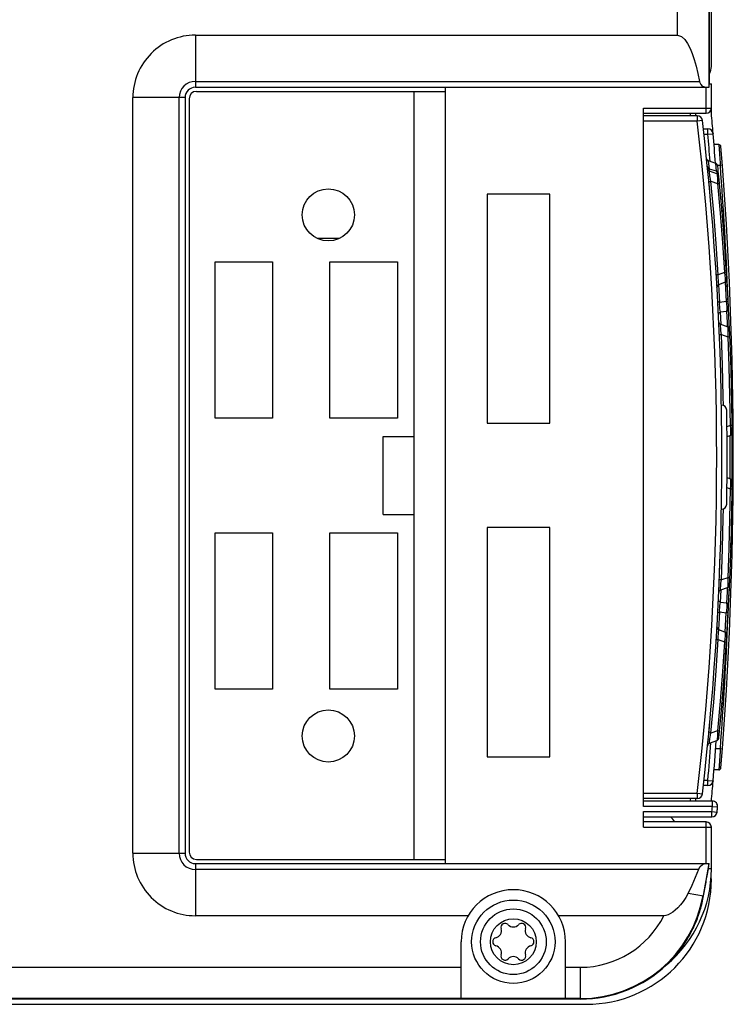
# Model space of a CAD drawing. Extents: x 0 to 594, y 0 to 420.
# Tile 4 of 101: x 257 to 271, y 52 to 70. Entities that reach past the tile are written whole.
import ezdxf

# ---------------------------------------------------------------- set-up
doc = ezdxf.new("R2010")
doc.units = 0
doc.header["$LTSCALE"] = 32.67
doc.layers.get('0').update_dxf_attribs({"linetype": 'CONTINUOUS'})

msp = doc.modelspace()

# ---------------------------------------------------------------- linework, layer by layer
at = {"color": 7, "linetype": 'CONTINUOUS'}
for p, q in [((270.025, 70.159), (270.025, 109.805)), ((270.625, 109.858), (270.625, 69.159)), ((270.636, 109.859), (270.636, 69.225)), ((270.676, 69.559), (270.676, 70.888)), ((260.776, 70.159), (270.025, 70.159)), ((260.776, 70.159), (260.776, 69.159)), ((260.776, 69.271), (270.451, 69.271)), ((270.636, 69.225), (270.676, 69.225)), ((270.636, 69.159), (270.636, 69.225)), ((270.676, 68.659), (270.676, 69.225)), ((260.776, 69.159), (270.636, 69.159)), ((260.796, 69.079), (265.576, 69.079)), ((264.976, 54.339), (264.976, 69.079)), ((265.576, 54.259), (265.576, 69.159)), ((270.576, 68.659), (270.576, 69.159)), ((260.576, 68.959), (259.576, 68.959)), ((259.576, 54.459), (259.576, 68.959)), ((260.463, 54.459), (260.463, 68.959)), ((260.576, 68.959), (260.576, 54.459)), ((260.656, 68.939), (260.656, 54.479)), ((269.376, 68.759), (270.676, 68.759)), ((269.376, 55.357), (269.376, 68.759)), ((269.376, 68.659), (270.576, 68.659)), ((270.404, 68.609), (269.376, 68.609)), ((270.404, 68.609), (270.404, 68.509)), ((270.404, 68.509), (269.376, 68.509)), ((270.504, 68.52), (270.404, 68.509)), ((270.522, 68.359), (270.61, 68.359)), ((270.533, 68.259), (270.61, 68.259)), ((270.61, 68.259), (270.61, 68.359)), ((270.61, 68.259), (270.709, 68.267)), ((270.709, 68.273), (270.709, 68.267)), ((270.712, 68.235), (270.712, 68.234)), ((270.82, 68.059), (270.726, 68.059)), ((270.827, 67.951), (270.828, 67.939)), ((270.83, 67.919), (270.831, 67.904)), ((270.831, 67.904), (270.832, 67.89)), ((270.832, 67.89), (270.833, 67.875)), ((270.833, 67.875), (270.834, 67.859)), ((270.834, 67.859), (270.835, 67.843)), ((270.835, 67.843), (270.836, 67.827)), ((270.583, 67.795), (270.583, 67.796)), ((270.583, 67.794), (270.583, 67.795)), ((270.583, 67.795), (270.583, 67.795)), ((270.583, 67.793), (270.583, 67.794)), ((270.583, 67.794), (270.583, 67.794)), ((270.76, 67.696), (270.622, 67.746)), ((270.638, 67.587), (270.622, 67.746)), ((270.774, 67.55), (270.76, 67.696)), ((270.848, 67.659), (270.796, 67.659)), ((270.836, 67.827), (270.837, 67.81)), ((270.837, 67.81), (270.839, 67.793)), ((270.839, 67.793), (270.84, 67.776)), ((270.84, 67.776), (270.841, 67.758)), ((270.841, 67.758), (270.843, 67.731)), ((270.843, 67.731), (270.844, 67.713)), ((270.844, 67.713), (270.845, 67.695)), ((270.845, 67.695), (270.846, 67.677)), ((270.846, 67.677), (270.848, 67.659)), ((270.888, 67.662), (270.848, 67.659)), ((270.601, 67.62), (270.601, 67.62)), ((270.604, 67.592), (270.603, 67.596)), ((270.604, 67.592), (270.603, 67.596)), ((270.604, 67.59), (270.604, 67.592)), ((270.606, 67.562), (270.607, 67.562)), ((270.617, 67.467), (270.616, 67.469)), ((270.617, 67.467), (270.616, 67.469)), ((270.616, 67.469), (270.616, 67.469)), ((270.774, 67.55), (270.638, 67.587)), ((270.642, 67.546), (270.639, 67.547)), ((270.774, 67.55), (270.781, 67.528)), ((270.78, 67.496), (270.78, 67.496)), ((270.781, 67.528), (270.784, 67.493)), ((270.802, 67.482), (270.8, 67.483)), ((270.625, 67.372), (270.624, 67.383)), ((270.625, 67.37), (270.625, 67.372)), ((270.625, 67.37), (270.625, 67.372)), ((270.627, 67.355), (270.626, 67.361)), ((270.627, 67.352), (270.666, 67.356)), ((270.627, 67.352), (270.627, 67.355)), ((270.629, 67.327), (270.629, 67.335)), ((270.63, 67.319), (270.629, 67.328)), ((270.631, 67.31), (270.63, 67.319)), ((270.632, 67.301), (270.631, 67.31)), ((270.633, 67.291), (270.632, 67.301)), ((270.634, 67.281), (270.633, 67.291)), ((270.635, 67.27), (270.634, 67.281)), ((270.636, 67.259), (270.635, 67.27)), ((270.666, 67.356), (270.792, 67.31)), ((270.792, 67.31), (270.831, 67.314)), ((267.576, 67.109), (266.376, 67.109)), ((266.376, 67.109), (266.376, 62.709)), ((267.576, 62.709), (267.576, 67.109)), ((270.637, 67.248), (270.636, 67.259)), ((270.638, 67.23), (270.637, 67.248)), ((270.639, 67.218), (270.638, 67.23)), ((270.641, 67.2), (270.639, 67.218)), ((270.644, 67.168), (270.641, 67.2)), ((270.647, 67.142), (270.644, 67.168)), ((270.648, 67.123), (270.647, 67.142)), ((270.877, 66.799), (270.877, 66.799)), ((270.882, 66.745), (270.877, 66.799)), ((263.531, 66.259), (263.12, 66.259)), ((261.156, 65.809), (262.256, 65.809)), ((261.156, 62.809), (261.156, 65.809)), ((262.256, 65.809), (262.256, 62.809)), ((263.356, 65.809), (264.656, 65.809)), ((263.356, 62.809), (263.356, 65.809)), ((264.656, 65.809), (264.656, 62.809)), ((270.926, 65.604), (270.808, 65.561)), ((270.966, 65.607), (270.926, 65.604)), ((270.969, 65.552), (270.968, 65.574)), ((270.808, 65.561), (270.768, 65.559)), ((270.77, 65.519), (270.771, 65.519)), ((270.822, 65.374), (270.934, 65.415)), ((270.939, 65.417), (270.96, 65.045)), ((270.956, 65.429), (270.957, 65.43)), ((270.965, 65.44), (270.966, 65.442)), ((270.972, 65.502), (270.97, 65.537)), ((270.97, 65.45), (270.971, 65.452)), ((270.971, 65.454), (270.972, 65.456)), ((270.973, 65.494), (270.972, 65.501)), ((270.972, 65.458), (270.973, 65.46)), ((270.98, 65.378), (270.974, 65.475)), ((270.974, 65.473), (270.974, 65.475)), ((270.974, 65.469), (270.974, 65.471)), ((270.987, 65.25), (270.979, 65.393)), ((270.783, 65.317), (270.783, 65.317)), ((270.783, 65.315), (270.783, 65.316)), ((270.783, 65.316), (270.783, 65.316)), ((270.783, 65.316), (270.783, 65.316)), ((270.783, 65.315), (270.783, 65.315)), ((270.783, 65.315), (270.783, 65.315)), ((270.837, 65.029), (270.817, 65.371)), ((270.995, 65.114), (270.985, 65.288)), ((270.96, 65.045), (270.837, 65.029)), ((270.993, 65.146), (270.993, 65.145)), ((270.993, 65.145), (270.993, 65.14)), ((271, 65.017), (270.994, 65.126)), ((270.999, 65.027), (270.999, 65.042)), ((270.85, 64.846), (270.966, 64.86)), ((270.862, 64.604), (270.85, 64.846)), ((270.811, 64.795), (270.811, 64.795)), ((270.817, 64.659), (270.817, 64.659)), ((270.818, 64.653), (270.818, 64.655)), ((270.818, 64.653), (270.818, 64.653)), ((270.818, 64.651), (270.818, 64.652)), ((270.82, 64.645), (270.819, 64.646)), ((270.821, 64.641), (270.821, 64.641)), ((270.822, 64.639), (270.821, 64.64)), ((270.825, 64.632), (270.825, 64.633)), ((270.826, 64.63), (270.826, 64.631)), ((270.83, 64.625), (270.829, 64.626)), ((271.02, 64.617), (271.016, 64.693)), ((270.825, 64.484), (270.825, 64.484)), ((270.846, 64.611), (270.844, 64.612)), ((270.857, 64.605), (270.855, 64.606)), ((270.985, 64.559), (270.857, 64.605)), ((270.986, 64.558), (270.985, 64.559)), ((271.026, 64.47), (271.02, 64.617)), ((270.828, 64.415), (270.868, 64.416)), ((270.868, 64.416), (270.991, 64.371)), ((270.991, 64.371), (271.03, 64.373)), ((271.048, 63.874), (271.048, 63.874)), ((270.852, 63.757), (270.852, 63.752)), ((270.871, 63.059), (270.869, 63.059)), ((262.256, 62.809), (261.156, 62.809)), ((264.656, 62.809), (263.356, 62.809)), ((266.376, 62.709), (267.576, 62.709)), ((271.035, 62.665), (270.975, 62.643)), ((271.075, 62.666), (271.035, 62.665)), ((264.376, 62.459), (264.976, 62.459)), ((264.376, 60.959), (264.376, 62.459)), ((270.976, 62.455), (271.036, 62.477)), ((271.038, 62.201), (271.037, 62.477)), ((271.076, 62.532), (271.076, 62.534)), ((271.036, 61.641), (270.976, 61.663)), ((271.038, 61.64), (271.036, 61.641)), ((270.975, 61.475), (271.035, 61.453)), ((271.035, 61.453), (271.075, 61.452)), ((270.869, 61.059), (270.871, 61.059)), ((264.376, 60.959), (264.976, 60.959)), ((270.865, 60.849), (270.865, 60.853)), ((267.576, 60.709), (266.376, 60.709)), ((266.376, 60.709), (266.376, 56.309)), ((267.576, 56.309), (267.576, 60.709)), ((261.156, 60.609), (262.256, 60.609)), ((261.156, 57.609), (261.156, 60.609)), ((262.256, 60.609), (262.256, 57.609)), ((263.356, 60.609), (264.656, 60.609)), ((263.356, 57.609), (263.356, 60.609)), ((264.656, 60.609), (264.656, 57.609)), ((271.051, 60.336), (271.056, 60.5)), ((271.051, 60.314), (271.051, 60.336)), ((271.048, 60.243), (271.048, 60.244)), ((270.991, 59.746), (270.868, 59.702)), ((271.03, 59.745), (270.991, 59.746)), ((270.825, 59.634), (270.825, 59.634)), ((270.868, 59.702), (270.828, 59.703)), ((270.857, 59.513), (270.985, 59.559)), ((271.012, 59.34), (271.021, 59.542)), ((271.021, 59.542), (271.026, 59.647)), ((270.817, 59.459), (270.818, 59.463)), ((270.817, 59.459), (270.817, 59.459)), ((270.817, 59.459), (270.817, 59.459)), ((270.818, 59.465), (270.818, 59.465)), ((270.833, 59.497), (270.834, 59.498)), ((270.841, 59.504), (270.842, 59.505)), ((270.85, 59.271), (270.862, 59.514)), ((271.005, 59.208), (271.012, 59.34)), ((270.966, 59.257), (270.85, 59.271)), ((270.817, 58.747), (270.837, 59.089)), ((270.837, 59.089), (270.96, 59.073)), ((270.939, 58.701), (270.96, 59.073)), ((270.987, 58.868), (270.994, 58.991)), ((270.993, 58.969), (271, 59.101)), ((270.994, 58.978), (270.993, 58.973)), ((270.994, 58.984), (270.994, 58.979)), ((270.994, 58.979), (270.994, 58.978)), ((270.783, 58.802), (270.783, 58.803)), ((270.783, 58.803), (270.783, 58.803)), ((270.783, 58.803), (270.783, 58.803)), ((270.783, 58.802), (270.783, 58.802)), ((270.783, 58.802), (270.783, 58.802)), ((270.79, 58.934), (270.79, 58.93)), ((270.974, 58.643), (270.982, 58.777)), ((270.98, 58.739), (270.988, 58.883)), ((270.77, 58.599), (270.771, 58.599)), ((270.809, 58.75), (270.807, 58.752)), ((270.934, 58.703), (270.822, 58.744)), ((270.957, 58.688), (270.956, 58.69)), ((270.959, 58.686), (270.957, 58.688)), ((270.768, 58.559), (270.808, 58.557)), ((270.808, 58.557), (270.926, 58.514)), ((270.926, 58.514), (270.966, 58.511)), ((262.256, 57.609), (261.156, 57.609)), ((264.656, 57.609), (263.356, 57.609)), ((270.877, 57.319), (270.882, 57.373)), ((270.636, 56.864), (270.638, 56.881)), ((270.638, 56.881), (270.639, 56.893)), ((270.639, 56.893), (270.641, 56.912)), ((270.641, 56.912), (270.642, 56.931)), ((270.642, 56.931), (270.646, 56.97)), ((270.646, 56.97), (270.647, 56.983)), ((270.647, 56.983), (270.648, 56.995)), ((270.625, 56.744), (270.625, 56.748)), ((270.666, 56.762), (270.627, 56.766)), ((270.629, 56.786), (270.63, 56.794)), ((270.63, 56.803), (270.631, 56.812)), ((270.63, 56.794), (270.63, 56.803)), ((270.631, 56.812), (270.632, 56.822)), ((270.632, 56.822), (270.633, 56.832)), ((270.633, 56.832), (270.634, 56.842)), ((270.634, 56.842), (270.635, 56.853)), ((270.635, 56.853), (270.636, 56.864)), ((270.792, 56.808), (270.666, 56.762)), ((270.831, 56.804), (270.792, 56.808)), ((270.606, 56.547), (270.606, 56.546)), ((270.616, 56.649), (270.615, 56.641)), ((270.615, 56.643), (270.615, 56.644)), ((270.615, 56.642), (270.615, 56.643)), ((270.615, 56.641), (270.615, 56.642)), ((270.615, 56.641), (270.615, 56.642)), ((270.615, 56.642), (270.615, 56.642)), ((270.616, 56.649), (270.617, 56.651)), ((270.616, 56.648), (270.616, 56.649)), ((270.642, 56.572), (270.78, 56.622)), ((270.799, 56.633), (270.8, 56.634)), ((270.848, 56.459), (270.758, 56.459)), ((270.838, 56.316), (270.837, 56.299)), ((270.839, 56.333), (270.838, 56.316)), ((270.841, 56.36), (270.839, 56.333)), ((270.842, 56.377), (270.841, 56.36)), ((270.843, 56.395), (270.842, 56.377)), ((270.845, 56.413), (270.843, 56.395)), ((270.847, 56.441), (270.845, 56.413)), ((270.848, 56.459), (270.847, 56.441)), ((270.888, 56.456), (270.848, 56.459)), ((266.376, 56.309), (267.576, 56.309)), ((270.83, 56.199), (270.829, 56.186)), ((270.831, 56.213), (270.83, 56.199)), ((270.834, 56.251), (270.832, 56.236)), ((270.835, 56.267), (270.834, 56.251)), ((270.836, 56.283), (270.835, 56.267)), ((270.837, 56.299), (270.836, 56.283)), ((270.82, 56.059), (270.727, 56.059)), ((270.82, 56.061), (270.82, 56.059)), ((270.61, 55.757), (270.522, 55.757)), ((270.61, 55.857), (270.533, 55.857)), ((270.61, 55.857), (270.709, 55.849)), ((270.61, 55.757), (270.61, 55.857)), ((270.709, 55.849), (270.709, 55.843)), ((270.712, 55.882), (270.712, 55.88)), ((270.404, 55.607), (269.376, 55.607)), ((270.503, 55.595), (270.404, 55.607)), ((270.404, 55.607), (270.404, 55.507)), ((270.404, 55.507), (269.376, 55.507)), ((270.697, 55.457), (269.376, 55.457)), ((270.697, 55.357), (270.697, 55.457)), ((270.697, 55.357), (269.376, 55.357)), ((269.376, 55.259), (270.686, 55.259)), ((269.376, 54.959), (269.376, 55.259)), ((270.686, 55.259), (270.786, 55.248)), ((270.686, 55.159), (270.686, 55.259)), ((270.697, 55.357), (270.796, 55.346)), ((270.786, 55.248), (270.796, 55.346)), ((269.376, 55.159), (270.686, 55.159)), ((270.576, 55.059), (269.376, 55.059)), ((270.576, 54.259), (270.576, 55.059)), ((269.376, 54.959), (270.676, 54.959)), ((270.676, 54.159), (270.676, 54.959)), ((259.576, 54.459), (260.576, 54.459)), ((260.776, 54.259), (270.636, 54.259)), ((260.776, 54.259), (260.776, 53.259)), ((260.796, 54.339), (265.576, 54.339)), ((270.625, 54.259), (270.517, 53.644)), ((270.618, 54.159), (270.636, 54.259)), ((270.429, 54.146), (260.776, 54.146)), ((270.595, 54.025), (270.618, 54.159)), ((270.676, 54.159), (270.618, 54.159)), ((270.578, 53.933), (270.595, 54.025)), ((270.232, 53.694), (270.527, 53.642)), ((266.01, 53.259), (260.776, 53.259)), ((269.764, 53.259), (267.742, 53.259)), ((265.876, 51.67), (265.876, 52.759)), ((267.876, 51.669), (267.876, 52.759)), ((269.841, 52.34), (269.856, 52.355)), ((269.856, 52.355), (269.866, 52.365)), ((269.866, 52.365), (269.875, 52.374)), ((269.875, 52.374), (269.886, 52.386)), ((269.886, 52.386), (269.899, 52.4)), ((255.23, 52.269), (265.876, 52.269)), ((267.876, 52.269), (268.164, 52.269)), ((268.164, 51.659), (268.164, 52.269)), ((269.837, 52.336), (269.838, 52.337)), ((269.837, 52.336), (269.837, 52.336)), ((269.838, 52.337), (269.841, 52.34)), ((265.876, 51.67), (243.376, 51.67)), ((268.164, 51.659), (255.376, 51.659)), ((267.876, 51.669), (265.876, 51.669)), ((268.164, 51.67), (267.876, 51.67)), ((243.976, 51.559), (268.276, 51.559))]:
    msp.add_line(p, q, dxfattribs=at)
for points in [[(270.025, 70.159), (270.104, 70.135), (270.165, 70.075), (270.221, 69.995), (270.268, 69.904), (270.308, 69.804), (270.347, 69.69), (270.384, 69.564), (270.419, 69.424), (270.451, 69.271)], [(270.553, 69.159), (270.511, 69.176), (270.474, 69.217), (270.451, 69.271)], [(270.82, 68.059), (270.82, 68.056), (270.82, 68.055), (270.82, 68.054), (270.82, 68.052), (270.82, 68.051), (270.821, 68.049), (270.821, 68.046), (270.821, 68.044)], [(270.821, 68.044), (270.821, 68.039), (270.821, 68.036), (270.822, 68.033), (270.822, 68.029)], [(270.822, 68.029), (270.822, 68.022), (270.823, 68.018), (270.823, 68.014)], [(270.823, 68.014), (270.824, 68.005), (270.824, 68.001)], [(270.824, 68.001), (270.825, 67.991), (270.825, 67.986)], [(270.825, 67.986), (270.826, 67.975), (270.826, 67.969)], [(270.826, 67.969), (270.827, 67.958), (270.827, 67.951)], [(270.828, 67.939), (270.829, 67.925), (270.83, 67.919)], [(270.583, 67.795), (270.583, 67.795), (270.583, 67.795)], [(270.622, 67.746), (270.621, 67.746), (270.619, 67.747), (270.618, 67.748), (270.616, 67.749), (270.615, 67.749), (270.614, 67.75), (270.612, 67.751), (270.611, 67.751), (270.61, 67.752), (270.609, 67.753), (270.608, 67.754), (270.607, 67.754), (270.606, 67.755), (270.605, 67.756), (270.604, 67.757), (270.603, 67.758), (270.602, 67.758), (270.601, 67.759), (270.6, 67.76), (270.599, 67.761), (270.599, 67.762), (270.598, 67.762), (270.597, 67.763), (270.597, 67.764), (270.596, 67.764), (270.596, 67.765), (270.595, 67.766), (270.595, 67.767), (270.594, 67.767), (270.594, 67.768), (270.593, 67.768), (270.593, 67.769), (270.592, 67.77), (270.592, 67.77), (270.592, 67.771), (270.591, 67.772), (270.591, 67.772), (270.591, 67.773), (270.59, 67.773), (270.59, 67.774), (270.59, 67.774), (270.589, 67.775), (270.589, 67.776), (270.589, 67.776), (270.588, 67.777), (270.588, 67.777), (270.588, 67.778), (270.588, 67.778), (270.587, 67.779), (270.587, 67.779), (270.587, 67.78), (270.587, 67.78), (270.587, 67.781), (270.586, 67.781), (270.586, 67.782), (270.586, 67.782), (270.586, 67.783), (270.586, 67.783), (270.586, 67.784), (270.585, 67.784), (270.585, 67.785), (270.585, 67.785), (270.585, 67.786), (270.585, 67.786), (270.585, 67.787), (270.585, 67.787), (270.585, 67.787), (270.584, 67.788), (270.584, 67.788), (270.584, 67.789), (270.584, 67.789), (270.584, 67.789), (270.584, 67.79), (270.584, 67.79), (270.584, 67.791), (270.584, 67.791), (270.584, 67.791), (270.584, 67.792), (270.584, 67.792), (270.584, 67.792), (270.583, 67.793), (270.583, 67.793), (270.583, 67.793), (270.583, 67.793)], [(270.799, 67.645), (270.799, 67.647), (270.799, 67.648), (270.799, 67.649), (270.799, 67.651), (270.798, 67.652), (270.798, 67.654), (270.798, 67.655), (270.797, 67.657), (270.797, 67.658), (270.796, 67.66), (270.795, 67.662), (270.795, 67.663), (270.794, 67.665), (270.793, 67.667), (270.792, 67.669), (270.791, 67.671), (270.79, 67.672), (270.789, 67.674), (270.787, 67.676), (270.786, 67.678), (270.784, 67.679), (270.783, 67.681), (270.781, 67.682), (270.78, 67.684), (270.778, 67.685), (270.777, 67.687), (270.775, 67.688), (270.773, 67.689), (270.771, 67.69), (270.769, 67.692), (270.767, 67.693), (270.765, 67.694), (270.763, 67.695), (270.761, 67.695), (270.76, 67.696)], [(270.638, 67.587), (270.619, 67.598), (270.605, 67.616), (270.599, 67.636)], [(270.604, 67.592), (270.604, 67.592), (270.604, 67.592)], [(270.604, 67.59), (270.604, 67.59), (270.604, 67.59), (270.604, 67.591), (270.604, 67.591)], [(270.61, 67.574), (270.609, 67.576), (270.608, 67.578), (270.607, 67.58), (270.607, 67.582), (270.606, 67.584), (270.605, 67.586), (270.605, 67.588), (270.604, 67.59)], [(270.605, 67.587), (270.605, 67.588), (270.605, 67.588), (270.604, 67.589)], [(270.605, 67.585), (270.605, 67.585), (270.605, 67.586), (270.605, 67.586), (270.605, 67.587)], [(270.606, 67.583), (270.606, 67.583), (270.606, 67.584), (270.606, 67.584)], [(270.607, 67.581), (270.607, 67.581), (270.606, 67.582), (270.606, 67.582)], [(270.609, 67.577), (270.608, 67.578), (270.608, 67.578), (270.608, 67.579), (270.608, 67.579), (270.607, 67.58), (270.607, 67.58)], [(270.609, 67.575), (270.609, 67.576), (270.609, 67.576)], [(270.613, 67.57), (270.612, 67.57), (270.612, 67.571), (270.611, 67.572), (270.611, 67.572), (270.611, 67.573), (270.61, 67.573), (270.61, 67.574), (270.61, 67.575)], [(270.624, 67.557), (270.622, 67.558), (270.621, 67.56), (270.619, 67.561), (270.618, 67.563), (270.616, 67.565), (270.615, 67.566), (270.614, 67.568), (270.612, 67.57), (270.611, 67.572), (270.61, 67.574)], [(270.614, 67.568), (270.614, 67.568), (270.613, 67.569)], [(270.624, 67.557), (270.623, 67.557), (270.622, 67.558), (270.621, 67.559), (270.621, 67.56), (270.62, 67.561), (270.619, 67.561), (270.618, 67.562), (270.618, 67.563), (270.617, 67.564), (270.616, 67.565), (270.616, 67.565), (270.615, 67.566), (270.615, 67.567)], [(270.639, 67.547), (270.639, 67.547), (270.637, 67.548), (270.635, 67.549), (270.633, 67.55), (270.631, 67.552), (270.629, 67.553), (270.627, 67.554), (270.626, 67.555), (270.624, 67.557)], [(270.627, 67.554), (270.626, 67.555), (270.625, 67.556)], [(270.631, 67.551), (270.63, 67.552), (270.629, 67.553)], [(270.642, 67.546), (270.641, 67.547), (270.639, 67.547), (270.637, 67.548), (270.636, 67.549), (270.634, 67.55), (270.633, 67.551)], [(270.638, 67.548), (270.637, 67.557), (270.636, 67.57), (270.637, 67.581), (270.638, 67.587)], [(270.666, 67.356), (270.659, 67.395), (270.653, 67.429), (270.648, 67.46), (270.644, 67.486), (270.641, 67.507), (270.64, 67.524), (270.639, 67.537), (270.64, 67.544), (270.642, 67.546)], [(270.8, 67.483), (270.799, 67.485), (270.797, 67.486), (270.795, 67.488), (270.793, 67.489), (270.792, 67.49), (270.79, 67.491), (270.788, 67.492), (270.786, 67.493), (270.784, 67.494), (270.782, 67.495), (270.78, 67.496), (270.642, 67.546)], [(270.814, 67.501), (270.807, 67.522), (270.794, 67.539), (270.774, 67.55)], [(270.78, 67.496), (270.785, 67.485), (270.788, 67.459), (270.791, 67.419), (270.792, 67.368), (270.792, 67.31)], [(270.8, 67.483), (270.799, 67.485), (270.797, 67.486), (270.795, 67.488), (270.793, 67.489), (270.792, 67.49), (270.79, 67.491), (270.788, 67.492), (270.786, 67.493), (270.784, 67.494), (270.782, 67.495)], [(270.813, 67.466), (270.812, 67.468), (270.811, 67.47), (270.81, 67.472), (270.809, 67.474), (270.807, 67.475), (270.806, 67.477), (270.805, 67.479), (270.803, 67.48), (270.802, 67.482), (270.8, 67.483)], [(270.809, 67.474), (270.807, 67.475), (270.806, 67.477), (270.805, 67.479), (270.803, 67.48)], [(270.813, 67.466), (270.812, 67.468), (270.811, 67.47), (270.81, 67.472)], [(270.815, 67.462), (270.814, 67.464), (270.813, 67.466)], [(270.819, 67.445), (270.819, 67.448), (270.818, 67.45), (270.818, 67.452), (270.817, 67.454), (270.817, 67.456), (270.816, 67.458), (270.816, 67.46), (270.815, 67.462), (270.814, 67.464), (270.813, 67.466)], [(270.818, 67.452), (270.817, 67.454), (270.817, 67.456), (270.816, 67.458), (270.816, 67.46)], [(270.626, 67.361), (270.626, 67.364), (270.626, 67.366), (270.625, 67.37)], [(270.626, 67.364), (270.626, 67.366), (270.625, 67.368)], [(270.628, 67.346), (270.627, 67.349), (270.627, 67.352), (270.627, 67.355)], [(270.629, 67.335), (270.628, 67.339), (270.628, 67.346)], [(270.808, 65.561), (270.767, 66.16), (270.72, 66.758), (270.666, 67.356)], [(270.792, 67.31), (270.843, 66.742), (270.887, 66.173), (270.926, 65.604)], [(270.819, 67.445), (270.819, 67.448), (270.818, 67.45)], [(270.926, 65.604), (270.933, 65.546), (270.938, 65.494), (270.94, 65.453), (270.939, 65.426), (270.934, 65.415)], [(270.822, 65.374), (270.817, 65.382), (270.813, 65.408), (270.81, 65.45), (270.808, 65.501), (270.808, 65.561)], [(270.934, 65.415), (270.936, 65.416), (270.938, 65.416), (270.94, 65.417), (270.942, 65.418), (270.944, 65.419), (270.946, 65.42), (270.947, 65.422), (270.949, 65.423), (270.951, 65.424), (270.953, 65.425), (270.954, 65.427), (270.956, 65.428)], [(270.956, 65.428), (270.957, 65.43), (270.959, 65.431), (270.96, 65.433), (270.961, 65.435), (270.963, 65.436), (270.964, 65.438), (270.965, 65.44)], [(270.959, 65.431), (270.96, 65.433), (270.961, 65.435), (270.963, 65.436), (270.964, 65.438)], [(270.966, 65.442), (270.967, 65.444), (270.968, 65.446), (270.969, 65.448), (270.97, 65.45)], [(270.97, 65.45), (270.971, 65.452), (270.971, 65.454), (270.972, 65.456), (270.972, 65.458), (270.973, 65.46), (270.973, 65.462), (270.974, 65.464), (270.974, 65.466), (270.974, 65.469), (270.974, 65.471), (270.974, 65.473), (270.974, 65.475)], [(270.973, 65.462), (270.974, 65.464), (270.974, 65.466)], [(270.783, 65.316), (270.783, 65.316), (270.783, 65.317), (270.783, 65.317), (270.783, 65.318), (270.783, 65.318), (270.783, 65.318), (270.783, 65.319), (270.783, 65.319), (270.783, 65.32), (270.783, 65.32), (270.783, 65.321), (270.783, 65.321), (270.783, 65.321), (270.783, 65.322), (270.783, 65.322), (270.783, 65.323), (270.783, 65.323), (270.783, 65.324), (270.783, 65.324), (270.783, 65.325), (270.783, 65.325), (270.783, 65.326), (270.784, 65.326), (270.784, 65.327), (270.784, 65.327), (270.784, 65.328), (270.784, 65.329), (270.784, 65.329), (270.784, 65.33), (270.784, 65.33), (270.784, 65.331), (270.784, 65.331), (270.785, 65.332), (270.785, 65.332), (270.785, 65.333), (270.785, 65.334), (270.785, 65.334), (270.785, 65.335), (270.786, 65.335), (270.786, 65.336), (270.786, 65.337), (270.786, 65.337), (270.786, 65.338), (270.787, 65.339), (270.787, 65.339), (270.787, 65.34), (270.787, 65.341), (270.788, 65.341), (270.788, 65.342), (270.788, 65.343), (270.789, 65.343), (270.789, 65.344), (270.789, 65.345), (270.79, 65.345), (270.79, 65.346), (270.79, 65.347), (270.791, 65.348), (270.791, 65.348), (270.792, 65.349), (270.792, 65.35), (270.793, 65.351), (270.793, 65.352), (270.794, 65.352), (270.795, 65.353), (270.795, 65.354), (270.796, 65.355), (270.797, 65.356), (270.798, 65.357), (270.798, 65.358), (270.799, 65.359), (270.8, 65.36), (270.801, 65.361), (270.802, 65.362), (270.803, 65.363), (270.805, 65.364), (270.806, 65.365), (270.807, 65.366), (270.809, 65.367), (270.81, 65.368), (270.812, 65.369), (270.813, 65.37), (270.815, 65.371), (270.817, 65.372), (270.819, 65.373), (270.821, 65.374), (270.822, 65.374)], [(270.837, 65.029), (270.817, 65.034), (270.803, 65.044), (270.798, 65.056)], [(270.85, 64.846), (270.843, 64.875), (270.839, 64.91), (270.836, 64.95), (270.835, 64.99), (270.837, 65.029)], [(271, 65.017), (270.995, 65.029), (270.981, 65.039), (270.96, 65.045)], [(270.96, 65.045), (270.967, 64.995), (270.971, 64.944), (270.97, 64.897), (270.966, 64.86)], [(270.811, 64.795), (270.815, 64.816), (270.829, 64.834), (270.85, 64.846)], [(270.966, 64.86), (270.987, 64.872), (271.001, 64.89), (271.005, 64.912)], [(270.966, 64.86), (270.976, 64.641), (270.98, 64.56)], [(270.844, 64.612), (270.842, 64.613), (270.84, 64.614), (270.838, 64.616), (270.837, 64.617), (270.835, 64.619), (270.834, 64.62), (270.832, 64.622), (270.831, 64.624), (270.83, 64.625), (270.828, 64.627), (270.827, 64.629), (270.826, 64.631), (270.825, 64.633), (270.824, 64.634), (270.823, 64.636), (270.822, 64.638), (270.822, 64.639), (270.821, 64.641), (270.82, 64.643), (270.82, 64.644), (270.819, 64.646), (270.819, 64.647), (270.819, 64.649), (270.818, 64.65), (270.818, 64.651), (270.818, 64.653)], [(270.818, 64.652), (270.818, 64.653), (270.818, 64.653)], [(270.819, 64.65), (270.818, 64.65), (270.818, 64.651)], [(270.819, 64.647), (270.819, 64.647), (270.819, 64.648), (270.819, 64.649), (270.819, 64.649)], [(270.821, 64.642), (270.82, 64.643), (270.82, 64.643), (270.82, 64.644), (270.82, 64.645)], [(270.824, 64.634), (270.824, 64.635), (270.823, 64.635), (270.823, 64.636), (270.823, 64.637), (270.822, 64.638), (270.822, 64.638)], [(270.828, 64.627), (270.828, 64.628), (270.827, 64.629), (270.827, 64.63)], [(270.832, 64.622), (270.831, 64.623), (270.831, 64.624)], [(270.842, 64.613), (270.841, 64.614), (270.839, 64.615), (270.838, 64.616), (270.837, 64.617), (270.835, 64.619), (270.834, 64.62), (270.833, 64.621)], [(270.857, 64.605), (270.855, 64.606), (270.853, 64.607), (270.851, 64.608), (270.849, 64.609), (270.847, 64.61), (270.846, 64.611), (270.844, 64.612)], [(270.868, 64.416), (270.86, 64.481), (270.855, 64.534), (270.852, 64.574), (270.853, 64.598), (270.857, 64.605)], [(270.988, 64.557), (270.986, 64.558), (270.985, 64.559)], [(270.985, 64.559), (270.99, 64.548), (270.993, 64.521), (270.994, 64.48), (270.993, 64.429), (270.991, 64.371)], [(271.006, 64.545), (271.005, 64.547), (271.003, 64.548), (271.001, 64.55), (271, 64.551), (270.998, 64.552), (270.996, 64.553), (270.994, 64.554), (270.992, 64.555), (270.99, 64.556), (270.988, 64.557)], [(271.005, 64.547), (271.003, 64.548), (271.001, 64.55), (271, 64.551), (270.998, 64.552), (270.996, 64.553), (270.994, 64.554), (270.992, 64.555)], [(271.016, 64.534), (271.015, 64.535), (271.013, 64.537), (271.012, 64.539), (271.011, 64.541), (271.009, 64.542), (271.008, 64.544), (271.006, 64.545)], [(271.02, 64.526), (271.019, 64.528), (271.018, 64.53), (271.017, 64.532), (271.016, 64.534), (271.015, 64.535), (271.013, 64.537), (271.012, 64.539), (271.011, 64.541), (271.009, 64.542), (271.008, 64.544), (271.006, 64.545)], [(271.019, 64.528), (271.018, 64.53), (271.017, 64.532)], [(271.023, 64.518), (271.022, 64.52), (271.021, 64.522), (271.021, 64.524), (271.02, 64.526)], [(271.025, 64.505), (271.024, 64.507), (271.024, 64.509), (271.024, 64.511), (271.024, 64.513), (271.023, 64.515), (271.023, 64.518), (271.022, 64.52), (271.021, 64.522), (271.021, 64.524), (271.02, 64.526)], [(271.024, 64.511), (271.024, 64.513), (271.023, 64.515)], [(271.025, 64.505), (271.024, 64.507), (271.024, 64.509)], [(270.908, 63.052), (270.905, 63.22), (270.89, 63.818), (270.868, 64.416)], [(270.991, 64.371), (271.011, 63.803), (271.026, 63.234), (271.035, 62.665)], [(271.035, 62.665), (271.04, 62.606), (271.043, 62.555), (271.043, 62.514), (271.041, 62.488), (271.036, 62.477)], [(271.036, 62.477), (271.038, 62.478), (271.04, 62.478), (271.042, 62.479), (271.044, 62.48), (271.046, 62.481), (271.048, 62.483), (271.049, 62.484), (271.051, 62.485), (271.053, 62.486), (271.055, 62.488), (271.056, 62.489)], [(271.056, 62.489), (271.058, 62.491), (271.059, 62.492), (271.061, 62.494), (271.062, 62.496), (271.064, 62.497)], [(271.057, 62.49), (271.058, 62.491), (271.059, 62.492), (271.061, 62.494), (271.062, 62.496), (271.064, 62.497), (271.065, 62.499)], [(271.065, 62.499), (271.066, 62.501), (271.067, 62.503)], [(271.067, 62.503), (271.068, 62.505), (271.069, 62.507), (271.07, 62.508)], [(271.07, 62.508), (271.071, 62.51), (271.072, 62.513), (271.073, 62.515), (271.073, 62.517), (271.074, 62.519), (271.074, 62.521), (271.075, 62.523), (271.075, 62.525), (271.075, 62.527), (271.076, 62.53), (271.076, 62.532), (271.076, 62.534)], [(271.071, 62.51), (271.072, 62.513), (271.073, 62.515), (271.073, 62.517), (271.074, 62.519)], [(271.075, 62.523), (271.075, 62.525), (271.075, 62.527), (271.076, 62.53)], [(271.037, 61.641), (271.038, 61.913), (271.038, 62.201)], [(271.036, 61.641), (271.041, 61.63), (271.043, 61.603), (271.043, 61.562), (271.04, 61.51), (271.035, 61.453)], [(271.058, 61.627), (271.056, 61.629), (271.055, 61.63), (271.053, 61.632), (271.051, 61.633), (271.049, 61.634), (271.048, 61.635), (271.046, 61.636), (271.044, 61.637), (271.042, 61.638), (271.04, 61.639), (271.038, 61.64), (271.036, 61.641)], [(271.049, 61.634), (271.048, 61.635), (271.046, 61.636), (271.044, 61.637), (271.042, 61.638), (271.04, 61.639)], [(271.058, 61.627), (271.056, 61.629), (271.055, 61.63), (271.053, 61.632), (271.051, 61.633)], [(271.071, 61.607), (271.07, 61.609), (271.069, 61.611), (271.068, 61.613), (271.067, 61.615), (271.066, 61.617), (271.065, 61.619), (271.064, 61.621), (271.062, 61.622), (271.061, 61.624), (271.059, 61.626), (271.058, 61.627)], [(271.066, 61.617), (271.065, 61.619), (271.064, 61.621), (271.062, 61.622), (271.061, 61.624)], [(271.071, 61.607), (271.07, 61.609), (271.069, 61.611), (271.068, 61.613)], [(271.076, 61.584), (271.076, 61.586), (271.076, 61.588), (271.075, 61.59), (271.075, 61.593), (271.075, 61.595), (271.074, 61.597), (271.074, 61.599), (271.073, 61.601), (271.073, 61.603), (271.072, 61.605), (271.071, 61.607)], [(271.035, 61.453), (271.026, 60.884), (271.011, 60.315), (270.991, 59.746)], [(271.075, 61.595), (271.074, 61.597), (271.074, 61.599), (271.073, 61.601)], [(271.076, 61.586), (271.076, 61.588), (271.075, 61.59)], [(270.868, 59.702), (270.89, 60.3), (270.905, 60.898), (270.908, 61.066)], [(270.991, 59.746), (270.993, 59.687), (270.994, 59.636), (270.993, 59.596), (270.99, 59.57), (270.985, 59.559)], [(270.857, 59.513), (270.853, 59.521), (270.852, 59.546), (270.855, 59.588), (270.86, 59.639), (270.868, 59.702)], [(270.98, 59.557), (270.976, 59.477), (270.966, 59.257)], [(270.985, 59.559), (270.986, 59.56), (270.988, 59.561), (270.99, 59.561), (270.992, 59.562), (270.994, 59.563), (270.996, 59.565), (270.998, 59.566), (271, 59.567), (271.001, 59.568), (271.003, 59.57), (271.005, 59.571)], [(271.005, 59.571), (271.006, 59.572), (271.008, 59.574), (271.009, 59.576), (271.011, 59.577), (271.012, 59.579), (271.013, 59.581), (271.015, 59.582), (271.016, 59.584), (271.017, 59.586), (271.018, 59.588), (271.019, 59.59)], [(271.019, 59.59), (271.02, 59.592), (271.021, 59.594), (271.021, 59.596), (271.022, 59.598), (271.023, 59.6), (271.023, 59.602), (271.024, 59.604), (271.024, 59.607), (271.024, 59.609), (271.024, 59.611), (271.025, 59.613)], [(271.021, 59.594), (271.021, 59.596), (271.022, 59.598), (271.023, 59.6), (271.023, 59.602)], [(271.024, 59.604), (271.024, 59.607), (271.024, 59.609), (271.024, 59.611)], [(270.818, 59.462), (270.818, 59.464), (270.818, 59.465), (270.818, 59.466), (270.818, 59.468), (270.819, 59.469), (270.819, 59.471), (270.819, 59.472), (270.82, 59.474), (270.82, 59.475), (270.821, 59.477), (270.822, 59.478), (270.822, 59.48), (270.823, 59.482), (270.824, 59.483), (270.825, 59.485), (270.826, 59.487), (270.827, 59.489), (270.828, 59.491), (270.83, 59.492), (270.831, 59.494), (270.832, 59.496), (270.834, 59.497), (270.835, 59.499), (270.837, 59.501), (270.838, 59.502), (270.84, 59.503), (270.842, 59.505), (270.844, 59.506), (270.846, 59.507), (270.847, 59.508), (270.849, 59.509), (270.851, 59.51), (270.853, 59.511), (270.855, 59.512), (270.857, 59.513)], [(270.818, 59.466), (270.818, 59.466), (270.818, 59.467), (270.818, 59.467), (270.818, 59.468), (270.818, 59.468)], [(270.819, 59.471), (270.819, 59.472), (270.82, 59.472), (270.82, 59.473)], [(270.819, 59.47), (270.819, 59.471), (270.819, 59.471)], [(270.819, 59.469), (270.819, 59.469), (270.819, 59.47)], [(270.82, 59.475), (270.82, 59.475), (270.821, 59.476)], [(270.82, 59.473), (270.82, 59.474), (270.82, 59.474)], [(270.821, 59.478), (270.822, 59.478), (270.822, 59.479)], [(270.821, 59.476), (270.821, 59.476), (270.821, 59.477), (270.821, 59.477)], [(270.822, 59.479), (270.822, 59.48), (270.822, 59.48), (270.823, 59.481)], [(270.823, 59.481), (270.823, 59.482), (270.823, 59.482)], [(270.824, 59.483), (270.824, 59.483), (270.824, 59.484), (270.824, 59.484), (270.825, 59.485), (270.825, 59.485), (270.825, 59.486)], [(270.825, 59.486), (270.826, 59.487), (270.826, 59.488)], [(270.826, 59.488), (270.827, 59.489), (270.827, 59.489), (270.828, 59.49), (270.828, 59.49), (270.828, 59.491)], [(270.829, 59.492), (270.829, 59.492), (270.83, 59.493)], [(270.83, 59.494), (270.831, 59.494), (270.831, 59.495), (270.832, 59.496), (270.833, 59.496)], [(270.835, 59.498), (270.835, 59.499), (270.836, 59.5), (270.837, 59.501), (270.838, 59.501), (270.839, 59.502), (270.84, 59.503), (270.84, 59.504)], [(270.843, 59.506), (270.845, 59.506), (270.846, 59.507)], [(270.847, 59.508), (270.848, 59.509), (270.849, 59.509)], [(270.851, 59.51), (270.852, 59.511), (270.854, 59.511), (270.855, 59.512)], [(270.85, 59.271), (270.829, 59.283), (270.815, 59.301), (270.811, 59.323)], [(270.837, 59.089), (270.835, 59.13), (270.836, 59.171), (270.839, 59.211), (270.844, 59.244), (270.85, 59.271)], [(270.966, 59.257), (270.97, 59.221), (270.971, 59.174), (270.967, 59.122), (270.96, 59.073)], [(271.005, 59.206), (271.001, 59.227), (270.987, 59.245), (270.966, 59.257)], [(270.798, 59.062), (270.803, 59.074), (270.816, 59.083), (270.837, 59.089)], [(270.96, 59.073), (270.98, 59.079), (270.994, 59.089), (271, 59.101)], [(270.822, 58.744), (270.821, 58.744), (270.819, 58.745), (270.817, 58.746), (270.815, 58.747), (270.813, 58.748), (270.811, 58.749), (270.809, 58.75), (270.807, 58.752), (270.806, 58.753), (270.804, 58.754), (270.802, 58.756), (270.801, 58.757), (270.799, 58.759), (270.798, 58.76), (270.797, 58.762), (270.796, 58.763), (270.795, 58.765), (270.794, 58.766), (270.793, 58.767), (270.792, 58.768), (270.791, 58.77), (270.791, 58.771), (270.79, 58.772), (270.789, 58.773), (270.789, 58.774), (270.788, 58.775), (270.788, 58.776), (270.787, 58.777), (270.787, 58.778), (270.787, 58.779), (270.786, 58.78), (270.786, 58.781), (270.786, 58.782), (270.785, 58.783), (270.785, 58.784), (270.785, 58.785), (270.785, 58.786), (270.784, 58.787), (270.784, 58.787), (270.784, 58.788), (270.784, 58.789), (270.784, 58.79), (270.784, 58.791), (270.784, 58.791), (270.783, 58.792), (270.783, 58.793), (270.783, 58.794), (270.783, 58.794), (270.783, 58.795), (270.783, 58.796), (270.783, 58.796), (270.783, 58.797), (270.783, 58.797), (270.783, 58.798), (270.783, 58.798), (270.783, 58.799), (270.783, 58.799), (270.783, 58.8), (270.783, 58.8), (270.783, 58.801), (270.783, 58.801), (270.783, 58.801), (270.783, 58.802)], [(270.783, 58.801), (270.783, 58.801), (270.783, 58.802)], [(270.808, 58.557), (270.808, 58.619), (270.81, 58.671), (270.813, 58.712), (270.817, 58.736), (270.822, 58.744)], [(270.822, 58.744), (270.821, 58.744), (270.819, 58.745), (270.817, 58.746), (270.815, 58.747), (270.813, 58.748), (270.811, 58.749)], [(270.934, 58.703), (270.939, 58.692), (270.94, 58.664), (270.938, 58.623), (270.933, 58.571), (270.926, 58.514)], [(270.947, 58.696), (270.946, 58.697), (270.944, 58.699), (270.942, 58.7), (270.94, 58.701), (270.938, 58.701), (270.936, 58.702), (270.934, 58.703)], [(270.956, 58.69), (270.954, 58.691), (270.953, 58.692), (270.951, 58.694), (270.949, 58.695), (270.947, 58.696), (270.946, 58.697), (270.944, 58.699), (270.942, 58.7), (270.94, 58.701), (270.938, 58.701), (270.936, 58.702), (270.934, 58.703)], [(270.957, 58.688), (270.956, 58.69), (270.954, 58.691), (270.953, 58.692), (270.951, 58.694), (270.949, 58.695)], [(270.971, 58.666), (270.97, 58.668), (270.969, 58.67), (270.968, 58.672), (270.967, 58.674), (270.966, 58.676), (270.965, 58.678), (270.964, 58.68), (270.963, 58.681), (270.961, 58.683), (270.96, 58.685), (270.959, 58.686), (270.957, 58.688)], [(270.967, 58.674), (270.966, 58.676), (270.965, 58.678), (270.964, 58.68), (270.963, 58.681), (270.961, 58.683), (270.96, 58.685)], [(270.971, 58.666), (270.97, 58.668), (270.969, 58.67), (270.968, 58.672)], [(270.972, 58.66), (270.972, 58.662), (270.971, 58.664), (270.971, 58.666)], [(270.974, 58.643), (270.974, 58.645), (270.974, 58.647), (270.974, 58.649), (270.974, 58.651), (270.974, 58.654), (270.973, 58.656), (270.973, 58.658), (270.972, 58.66), (270.972, 58.662), (270.971, 58.664), (270.971, 58.666)], [(270.974, 58.649), (270.974, 58.651), (270.974, 58.654), (270.973, 58.656), (270.973, 58.658)], [(270.974, 58.643), (270.974, 58.645), (270.974, 58.647)], [(270.666, 56.762), (270.72, 57.36), (270.767, 57.958), (270.808, 58.557)], [(270.926, 58.514), (270.887, 57.944), (270.843, 57.376), (270.792, 56.808)], [(270.624, 56.735), (270.624, 56.735), (270.625, 56.744)], [(270.625, 56.748), (270.625, 56.75), (270.626, 56.754)], [(270.626, 56.754), (270.626, 56.757), (270.626, 56.76), (270.627, 56.762), (270.627, 56.765), (270.628, 56.772)], [(270.628, 56.772), (270.628, 56.775), (270.628, 56.779), (270.629, 56.786)], [(270.642, 56.572), (270.64, 56.574), (270.639, 56.581), (270.64, 56.594), (270.641, 56.611), (270.644, 56.632), (270.648, 56.658), (270.653, 56.688), (270.659, 56.723), (270.666, 56.762)], [(270.792, 56.808), (270.792, 56.749), (270.791, 56.698), (270.788, 56.658), (270.784, 56.632), (270.78, 56.622)], [(270.603, 56.521), (270.603, 56.523), (270.604, 56.525), (270.604, 56.527), (270.605, 56.53), (270.605, 56.532), (270.606, 56.534), (270.607, 56.536), (270.607, 56.538), (270.608, 56.54), (270.609, 56.542)], [(270.604, 56.529), (270.604, 56.529), (270.605, 56.529), (270.605, 56.53), (270.605, 56.53), (270.605, 56.53)], [(270.604, 56.527), (270.604, 56.528), (270.604, 56.528), (270.604, 56.528)], [(270.605, 56.531), (270.605, 56.531), (270.605, 56.532), (270.605, 56.532), (270.605, 56.532)], [(270.606, 56.535), (270.606, 56.536), (270.607, 56.536), (270.607, 56.536), (270.607, 56.537)], [(270.606, 56.533), (270.606, 56.534), (270.606, 56.534), (270.606, 56.534), (270.606, 56.535)], [(270.607, 56.537), (270.607, 56.538), (270.607, 56.538), (270.607, 56.538), (270.608, 56.539)], [(270.608, 56.539), (270.608, 56.54), (270.608, 56.54), (270.608, 56.54), (270.608, 56.541)], [(270.609, 56.542), (270.61, 56.544), (270.611, 56.546), (270.612, 56.548), (270.614, 56.55), (270.615, 56.551), (270.616, 56.553), (270.618, 56.555), (270.619, 56.556), (270.621, 56.558), (270.622, 56.56)], [(270.609, 56.541), (270.609, 56.542), (270.609, 56.542), (270.609, 56.542), (270.61, 56.543), (270.61, 56.543), (270.61, 56.544), (270.61, 56.544), (270.61, 56.545)], [(270.611, 56.545), (270.611, 56.545), (270.611, 56.546), (270.611, 56.546), (270.612, 56.547)], [(270.612, 56.547), (270.612, 56.548), (270.613, 56.548), (270.613, 56.549)], [(270.613, 56.549), (270.614, 56.55), (270.614, 56.55)], [(270.614, 56.551), (270.615, 56.551), (270.615, 56.552), (270.615, 56.552)], [(270.615, 56.642), (270.615, 56.644), (270.615, 56.645), (270.616, 56.646), (270.616, 56.647), (270.616, 56.648)], [(270.615, 56.644), (270.615, 56.645), (270.615, 56.645), (270.615, 56.645)], [(270.616, 56.648), (270.616, 56.648), (270.616, 56.649)], [(270.616, 56.647), (270.616, 56.647), (270.616, 56.647)], [(270.616, 56.646), (270.616, 56.646), (270.616, 56.646)], [(270.616, 56.553), (270.616, 56.553), (270.617, 56.554)], [(270.617, 56.554), (270.618, 56.555), (270.618, 56.556)], [(270.619, 56.556), (270.619, 56.557), (270.62, 56.557), (270.62, 56.558), (270.621, 56.558)], [(270.622, 56.56), (270.624, 56.561), (270.626, 56.562), (270.627, 56.564), (270.629, 56.565), (270.631, 56.566), (270.633, 56.567), (270.635, 56.568), (270.637, 56.569), (270.639, 56.57), (270.641, 56.571), (270.642, 56.572)], [(270.622, 56.559), (270.622, 56.56), (270.623, 56.56), (270.624, 56.561), (270.624, 56.561), (270.625, 56.562), (270.626, 56.563), (270.627, 56.563), (270.627, 56.564), (270.628, 56.564), (270.629, 56.565), (270.63, 56.566), (270.631, 56.566), (270.632, 56.567), (270.633, 56.567), (270.634, 56.568), (270.635, 56.569)], [(270.636, 56.569), (270.637, 56.57), (270.639, 56.57), (270.64, 56.571), (270.641, 56.571)], [(270.78, 56.622), (270.782, 56.623), (270.784, 56.624), (270.786, 56.625), (270.788, 56.626), (270.79, 56.627), (270.792, 56.628), (270.793, 56.629), (270.795, 56.63), (270.797, 56.632), (270.799, 56.633)], [(270.799, 56.633), (270.8, 56.634), (270.802, 56.636), (270.803, 56.637), (270.805, 56.639)], [(270.805, 56.639), (270.806, 56.641), (270.807, 56.642), (270.809, 56.644), (270.81, 56.646), (270.811, 56.648), (270.812, 56.65)], [(270.81, 56.646), (270.811, 56.648), (270.812, 56.65)], [(270.812, 56.65), (270.813, 56.652), (270.814, 56.654), (270.815, 56.656), (270.816, 56.658), (270.816, 56.66), (270.817, 56.662), (270.817, 56.664), (270.818, 56.666), (270.818, 56.668), (270.819, 56.67), (270.819, 56.672)], [(270.813, 56.652), (270.814, 56.654), (270.815, 56.656), (270.816, 56.658), (270.816, 56.66)], [(270.817, 56.664), (270.818, 56.666), (270.818, 56.668), (270.819, 56.67), (270.819, 56.672)], [(270.825, 56.132), (270.824, 56.122), (270.824, 56.117)], [(270.826, 56.148), (270.826, 56.137), (270.825, 56.132)], [(270.828, 56.166), (270.827, 56.154), (270.826, 56.148)], [(270.829, 56.186), (270.828, 56.173), (270.828, 56.166)], [(270.832, 56.236), (270.831, 56.221), (270.831, 56.213)], [(270.822, 56.082), (270.821, 56.076), (270.821, 56.074), (270.821, 56.071), (270.821, 56.069), (270.821, 56.067), (270.82, 56.066)], [(270.82, 56.066), (270.82, 56.063), (270.82, 56.061), (270.82, 56.061)], [(270.823, 56.1), (270.822, 56.092), (270.822, 56.088), (270.822, 56.085), (270.822, 56.082)], [(270.824, 56.117), (270.824, 56.108), (270.823, 56.104), (270.823, 56.1)], [(270.429, 54.146), (270.462, 54.202), (270.507, 54.243), (270.552, 54.259)], [(270.429, 54.146), (270.367, 53.99), (270.302, 53.839), (270.232, 53.694)], [(270.556, 53.804), (270.567, 53.869), (270.573, 53.901), (270.578, 53.933)], [(270.232, 53.694), (270.183, 53.606), (270.133, 53.531), (270.082, 53.466), (270.033, 53.411), (269.984, 53.365), (269.936, 53.328), (269.89, 53.299), (269.846, 53.277), (269.804, 53.264), (269.764, 53.259)], [(270.527, 53.642), (270.533, 53.674), (270.538, 53.707), (270.544, 53.739), (270.55, 53.772), (270.556, 53.804)], [(269.899, 52.4), (269.908, 52.409), (269.917, 52.418), (269.927, 52.429), (269.938, 52.441), (269.95, 52.455), (269.963, 52.47), (269.978, 52.487), (269.996, 52.507), (270.015, 52.53), (270.035, 52.555), (270.055, 52.581), (270.075, 52.607), (270.095, 52.634), (270.115, 52.661), (270.135, 52.689), (270.154, 52.717), (270.173, 52.746), (270.191, 52.774), (270.21, 52.804), (270.227, 52.833), (270.245, 52.863), (270.262, 52.893), (270.278, 52.923), (270.294, 52.954), (270.31, 52.985), (270.325, 53.016), (270.34, 53.047), (270.354, 53.079), (270.368, 53.111), (270.382, 53.143), (270.395, 53.175), (270.407, 53.207), (270.419, 53.24), (270.431, 53.272), (270.442, 53.305), (270.453, 53.338), (270.463, 53.372), (270.473, 53.405), (270.482, 53.438), (270.491, 53.472), (270.499, 53.506), (270.507, 53.54), (270.514, 53.574), (270.521, 53.608), (270.527, 53.642)], [(269.836, 52.336), (269.836, 52.335), (269.836, 52.335), (269.836, 52.335), (269.836, 52.335), (269.836, 52.335), (269.836, 52.335), (269.836, 52.335), (269.836, 52.336), (269.836, 52.336), (269.836, 52.336), (269.837, 52.336), (269.837, 52.336)]]:
    msp.add_lwpolyline(points, dxfattribs=at)
for centre, radius in [((263.326, 66.709), 0.5), ((263.326, 56.709), 0.5), ((266.876, 52.759), 0.8), ((266.876, 52.759), 0.63), ((266.876, 52.759), 0.44)]:
    msp.add_circle(centre, radius, dxfattribs=at)
for centre, radius, start, end in [((260.776, 68.959), 1.2, 89.9982, 180.0018), ((270.376, 69.559), 0.3, 331.5512, 360), ((260.776, 68.959), 0.313, 90, 180), ((260.776, 68.959), 0.2, 90, 180), ((260.796, 68.939), 0.14, 90, 180), ((195.927, 62.058), 74.64, 5.03522, 5.07374), ((195.927, 62.058), 74.74, 5.02846, 5.06694), ((270.404, 68.509), 0.1, 6.6294, 90), ((270.576, 68.759), 0.1, 270, 360), ((195.927, 62.058), 75.04, 4.75089, 5.04663), ((214.908, 62.059), 55.87, 353.3686, 6.6294), ((214.908, 62.059), 55.97, 353.3686, 6.6294), ((270.61, 68.259), 0.1, 4.7464, 90), ((195.927, 62.058), 74.94, 4.34501, 4.74643), ((195.927, 62.058), 75.04, 4.31049, 4.74643), ((270.82, 68.019), 0.04, 4.5508, 90), ((195.927, 62.058), 75.17, 355.45076, 4.55077), ((195.927, 62.058), 75.13, 2.35588, 4.27541), ((270.663, 67.602), 0.06, 189.6756, 250), ((270.759, 67.44), 0.06, 5.5029, 70), ((214.908, 62.059), 56.17, 5.5032, 5.7078), ((214.908, 62.059), 56.17, 354.4971, 5.5029), ((270.914, 65.471), 0.06, 290, 3.4867), ((270.843, 65.318), 0.06, 110, 183.3344), ((270.877, 64.662), 0.06, 188.2683, 250), ((270.965, 64.502), 0.06, 2.4957, 70), ((270.871, 62.959), 0.1, 0.9214, 90), ((214.908, 62.059), 56.07, 359.0786, 0.9214), ((271.016, 62.533), 0.06, 290, 0.4845), ((271.016, 61.584), 0.06, 359.5155, 70), ((270.871, 61.159), 0.1, 270, 359.0786), ((214.903, 62.059), 55.974, 358.1806, 358.2335), ((214.903, 62.059), 55.974, 357.6382, 358.1366), ((270.965, 59.616), 0.06, 290, 357.5043), ((270.877, 59.456), 0.06, 110, 173.9305), ((195.927, 62.058), 75.13, 355.72612, 357.64674), ((195.927, 62.058), 75.13, 357.65543, 357.67772), ((270.843, 58.8), 0.06, 176.6656, 250), ((270.914, 58.646), 0.06, 356.5133, 70), ((270.663, 56.515), 0.06, 110, 174.322), ((195.927, 62.058), 74.94, 355.25357, 355.80841), ((195.927, 62.058), 75.04, 355.25357, 355.84275), ((270.759, 56.678), 0.06, 290, 354.4971), ((270.82, 56.099), 0.04, 270, 355.4508), ((270.61, 55.857), 0.1, 270, 355.2536), ((195.927, 62.058), 75.04, 354.95337, 355.24911), ((270.404, 55.607), 0.1, 270, 353.3686), ((195.927, 62.058), 74.64, 354.92625, 354.96478), ((195.927, 62.058), 74.74, 354.93306, 354.97154), ((270.697, 55.357), 0.1, 353.9104, 90), ((215.112, 61.287), 55.9, 353.8094, 353.9104), ((270.686, 55.259), 0.1, 270, 353.8094), ((215.112, 61.287), 56, 353.8094, 353.9104), ((269.176, 54.459), 1, 36.8699, 44.427), ((270.576, 54.959), 0.1, 0, 90), ((260.776, 54.459), 1.2, 179.9982, 270.0018), ((260.776, 54.459), 0.313, 180, 270), ((260.776, 54.459), 0.2, 180, 270), ((260.796, 54.479), 0.14, 180, 270), ((268.276, 54.159), 2.4, 309.8918, 360), ((268.276, 53.959), 2.4, 270, 360), ((270.376, 53.959), 0.3, 0, 10.0034), ((266.876, 52.759), 1, 0, 180), ((268.164, 54.059), 2.389, 270, 350), ((266.718, 53.033), 0.079, 43.6336, 196.3664), ((267.034, 53.033), 0.079, 343.6336, 136.3664), ((268.164, 54.059), 1.789, 270, 333.4443), ((266.508, 52.971), 0.139, 283.6336, 16.3664), ((266.876, 53.183), 0.139, 223.6336, 316.3664), ((267.243, 52.971), 0.139, 163.6336, 256.3664), ((266.56, 52.759), 0.079, 103.6336, 256.3664), ((267.192, 52.759), 0.079, 283.6336, 76.3664), ((266.508, 52.547), 0.139, 343.6336, 76.3664), ((267.243, 52.547), 0.139, 103.6336, 196.3664), ((266.718, 52.485), 0.079, 163.6336, 316.3664), ((266.876, 52.335), 0.139, 43.6336, 136.3664), ((267.034, 52.485), 0.079, 223.6336, 16.3664), ((268.164, 54.059), 2.4, 270, 313.482)]:
    msp.add_arc(centre, radius, start, end, dxfattribs=at)

doc.saveas('drawing.dxf')
